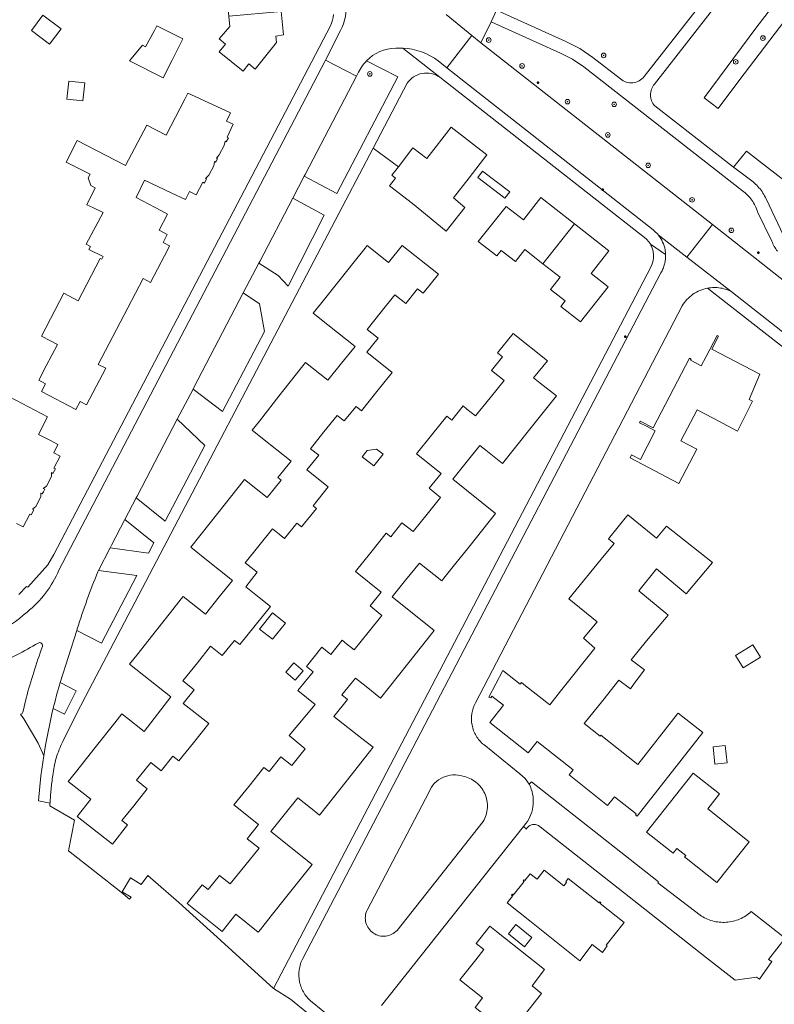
# Model space of a CAD drawing. Header units: metres. Extents: x 187916 to 189411, y 333285 to 334910.
# Tile 4 of 256: x 188650 to 188781, y 333725 to 333895. Entities that reach past the tile are written whole.
import ezdxf

# ---------------------------------------------------------------- set-up
doc = ezdxf.new("R2010")
doc.units = ezdxf.units.M
for name, color, linetype, lineweight in [('B-WE-GR-BEPLANTING_CULTUUR_HEESTERS-GV', 253, 'Continuous', 15), ('B-WE-GR-BOOM-S', 253, 'Continuous', 15), ('B-WE-GR-HAAG-G', 253, 'GR-HAAG1-SO', 15), ('B-WE-IE-MEUBILAIR-S', 253, 'Continuous', 15), ('B-WE-OG-BEBOUWING-GV', 253, 'Continuous', 15), ('B-WE-OG-TERREIN_BEGROEID-GV', 253, 'Continuous', 15), ('B-WE-OG-TERREIN_ERF-GV', 253, 'Continuous', 15), ('B-WE-VH-GESLOTENVERHARDING_ASFALT-GV', 253, 'Continuous', 15), ('B-WE-VH-OPENVERHARDING_TEGEL-GV', 253, 'Continuous', 15)]:
    doc.layers.add(name, color=color, linetype=linetype, lineweight=lineweight)
doc.styles.add('NLCS-ISO', font='NLCS-ISO.ttf')
doc.linetypes.add('GR-HAAG1-SO', pattern='A,6,[176,NLCS.SHX,S=0.125,R=0,X=0,Y=0],-2', length=8)

# ---------------------------------------------------------------- blocks, each defined once
blk = doc.blocks.new('SIE-MEUBILAIR_PAAL_LICHTMAST-SO')
for points in [[(-0.62, 0), (-1, 0)], [(-0.71, 0.71), (-0.44, 0.44)], [(0, 1), (0, 0.62)], [(0.44, 0.44), (0.71, 0.71)], [(1, 0), (0.62, 0)], [(-0.71, -0.71), (-0.44, -0.44)], [(0, -0.62), (0, -1)], [(0.44, -0.44), (0.71, -0.71)]]:
    blk.add_lwpolyline(points)
blk.add_circle((0, 0), 0.5)
blk = doc.blocks.new('SGR-BOOM_GBKN-SO')
at = {"linetype": 'ByBlock', "lineweight": 18}
h = blk.add_hatch(color=0, dxfattribs=at)
h.dxf.hatch_style = 1
edge = h.paths.add_edge_path()
edge.add_arc((0, 0), 0.25, 0, 360)
at = {"color": 0, "linetype": 'ByBlock', "lineweight": 18}
for radius in [2, 0.25]:
    blk.add_circle((0, 0), radius, dxfattribs=at)
at = {"color": 0, "linetype": 'ByBlock', "lineweight": 18, "style": 'NLCS-ISO'}
blk.add_attdef('SOORT', (2.5, 0), '', height=1.5, dxfattribs=at)
blk = doc.blocks.new('DTM')
at = {"layer": 'B-WE-GR-BEPLANTING_CULTUUR_HEESTERS-GV', "ltscale": 0.2, "flags": 128}
for points in [[(188784.111, 333855.182), (188788.913, 333851.289), (188796.078, 333860.606), (188786.667, 333868.078), (188784.487, 333865.458), (188775.969, 333872.098), (188773.753, 333869.329), (188776.412, 333867.267)], [(188779.366, 333863.826), (188782.377, 333857.521)]]:
    blk.add_lwpolyline(points, dxfattribs=at)
for points in [[(188776.412, 333867.267, -0.0367326), (188777.329, 333866.575)], [(188777.329, 333866.575, -0.0351169), (188778.137, 333865.76)], [(188778.137, 333865.76, -0.0367348), (188778.821, 333864.837)], [(188778.821, 333864.837, -0.0362068), (188779.366, 333863.826)]]:
    blk.add_lwpolyline(points, format="xyb", dxfattribs=at)
at = {"layer": 'B-WE-GR-HAAG-G', "ltscale": 0.2, "flags": 128}
blk.add_lwpolyline([(188711.398, 333872.57), (188715.775, 333869.376)], dxfattribs=at)
at = {"layer": 'B-WE-OG-BEBOUWING-GV', "ltscale": 0.2, "flags": 128}
for points in [[(188684.789, 333889.243), (188688.915, 333885.922), (188689.906, 333887.153), (188690.99, 333886.269), (188694.698, 333890.831), (188694.567, 333891.975), (188695.92, 333892.208), (188695.518, 333896.191), (188686.447, 333895.393), (188686.635, 333893.652), (188684.804, 333891.481), (188685.903, 333890.555)], [(188714.238, 333866.078), (188718.195, 333863.021), (188724.043, 333858.261), (188727.277, 333862.348), (188725.284, 333864.01), (188728.008, 333867.479), (188731.09, 333871.416), (188724.932, 333876.237), (188720.692, 333870.803), (188718.309, 333872.657), (188715.775, 333869.376), (188714.638, 333867.904), (188715.271, 333867.415)], [(188729.504, 333867.509), (188734.2, 333863.951), (188735.044, 333865.065), (188730.348, 333868.623)], [(188746.222, 333859.521), (188740.435, 333864.057), (188737.406, 333860.192), (188734.42, 333862.532), (188729.598, 333856.466), (188732.789, 333853.971), (188733.546, 333854.926), (188736.018, 333852.988), (188737.65, 333855.046), (188740.757, 333852.605)], [(188740.757, 333852.605), (188743.739, 333850.262), (188742.097, 333848.183), (188744.65, 333846.173), (188743.894, 333845.215), (188747.297, 333842.541), (188752.081, 333848.63), (188749.125, 333850.936), (188752.177, 333854.854), (188746.222, 333859.521)], [(188768.978, 333836.559), (188768.156, 333834.985), (188766.292, 333835.952), (188766.384, 333836.13), (188766.118, 333836.268), (188759.864, 333824.221), (188757.618, 333825.386), (188757.492, 333825.133), (188758.688, 333824.505), (188760.197, 333823.713), (188757.623, 333818.784), (188756.111, 333819.571), (188755.881, 333819.075), (188764.289, 333814.647), (188767.395, 333820.537), (188764.62, 333822.019), (188767.476, 333827.364), (188770.222, 333825.897), (188774.435, 333823.646), (188777.011, 333828.83), (188776.434, 333829.139), (188778.274, 333833.528), (188770.012, 333837.839), (188771.15, 333840.095), (188770.885, 333840.212)]]:
    blk.add_lwpolyline(points, close=True, dxfattribs=at)
at = {"layer": 'B-WE-OG-TERREIN_BEGROEID-GV', "ltscale": 0.2, "flags": 128}
for points in [[(188758.306, 333884.967), (188771.239, 333901.595), (188758.574, 333911.419), (188760.418, 333919.37)], [(188820.963, 333899.226), (188817.439, 333900.239), (188796.153, 333905.494), (188795.392, 333902.82), (188789.862, 333904.286), (188783.513, 333895.866), (188774.629, 333884.24), (188771.078, 333879.477), (188768.683, 333881.266), (188777.762, 333893.577), (188786.387, 333904.802), (188783.352, 333907.324), (188784.054, 333908.481), (188782.081, 333908.968), (188781.085, 333909.214), (188780.141, 333909.424), (188772.992, 333900.232), (188760.078, 333883.653)], [(188733.589, 333898.046), (188732.761, 333896.423), (188744.75, 333891.012), (188747.18, 333889.822), (188749.411, 333888.292), (188754.18, 333884.558)], [(188775.306, 333865.194), (188747.847, 333886.678), (188745.896, 333887.97), (188743.798, 333889.006), (188731.802, 333894.426), (188730.057, 333890.827), (188770.073, 333859.373), (188785.603, 333847.166)], [(188699.489, 333867.744), (188705.146, 333864.734), (188715.685, 333884.918), (188710.254, 333887.675)], [(188709.399, 333886.574), (188708.873, 333885.702), (188708.53, 333885.047), (188699.657, 333868.066), (188699.489, 333867.744)], [(188760.115, 333879.906), (188773.753, 333869.329), (188775.969, 333872.098), (188784.487, 333865.458), (188786.667, 333868.078), (188796.078, 333860.606), (188788.913, 333851.289)], [(188780.357, 333856.513), (188777.9, 333861.567)]]:
    blk.add_lwpolyline(points, dxfattribs=at)
blk.add_lwpolyline([(188796.153, 333905.494), (188784.054, 333908.481), (188783.352, 333907.324), (188786.387, 333904.802), (188777.762, 333893.577), (188768.683, 333881.266), (188771.078, 333879.477), (188774.629, 333884.24), (188783.513, 333895.866), (188789.862, 333904.286), (188795.392, 333902.82)], close=True, dxfattribs=at)
for points in [[(188710.254, 333887.675, 0.0500817), (188709.399, 333886.574)], [(188754.18, 333884.558, 0.0991371), (188755.188, 333884.012)], [(188756.329, 333883.898, 0.1004359), (188757.425, 333884.234)], [(188757.425, 333884.234, 0.0990948), (188758.306, 333884.967)], [(188755.188, 333884.012, 0.0998786), (188756.329, 333883.898)], [(188759.548, 333882.779, 0.093412), (188759.37, 333881.772)], [(188760.078, 333883.653, 0.0929464), (188759.548, 333882.779)], [(188759.37, 333881.772, 0.0938029), (188759.568, 333880.769)], [(188759.568, 333880.769, 0.0936801), (188760.115, 333879.906)], [(188776.172, 333864.462, 0.0413259), (188775.306, 333865.194)], [(188776.905, 333863.597, 0.0400867), (188776.172, 333864.462)], [(188777.487, 333862.623, 0.0411123), (188776.905, 333863.597)], [(188777.9, 333861.567, 0.0410997), (188777.487, 333862.623)], [(188780.789, 333855.606, -0.0307271), (188780.357, 333856.513)], [(188781.329, 333854.759, -0.0309234), (188780.789, 333855.606)]]:
    blk.add_lwpolyline(points, format="xyb", dxfattribs=at)
at = {"layer": 'B-WE-OG-TERREIN_ERF-GV', "ltscale": 0.2, "flags": 128}
for points in [[(188695.518, 333896.191), (188695.92, 333892.208), (188694.567, 333891.975), (188694.698, 333890.831), (188690.99, 333886.269), (188689.906, 333887.153), (188688.915, 333885.922), (188684.789, 333889.243), (188685.903, 333890.555), (188684.804, 333891.481), (188686.635, 333893.652), (188686.447, 333895.393), (188686.279, 333896.95), (188684.047, 333898.817), (188684.84, 333899.768), (188683.824, 333900.619), (188683.067, 333899.7), (188680.548, 333901.781), (188684.737, 333906.813), (188688.184, 333903.944), (188689.058, 333905.012), (188693.617, 333901.282), (188693.732, 333900.172), (188695.113, 333900.209)], [(188657.443, 333893.202), (188655.452, 333890.579), (188652.335, 333892.945), (188654.326, 333895.568)], [(188672.041, 333890.137), (188673.617, 333892.933), (188674.019, 333893.732), (188678.488, 333891.487), (188676.648, 333887.823), (188675.117, 333884.776), (188669.293, 333887.676), (188671.52, 333890.399)], [(188661.222, 333880.768), (188658.467, 333881.06), (188658.797, 333884.179), (188661.552, 333883.887)], [(188667.674, 333842.469), (188663.891, 333835.216), (188665.182, 333834.54), (188661.863, 333828.215), (188660.747, 333828.801), (188660.013, 333827.402), (188654.061, 333830.525), (188654.758, 333831.878), (188653.603, 333832.47), (188654.892, 333834.956), (188656.811, 333838.658), (188654.063, 333840.093), (188657.909, 333847.513), (188660.42, 333846.216), (188664.238, 333853.542), (188664.482, 333853.417), (188664.71, 333853.86), (188662.256, 333855.095), (188662.521, 333855.593), (188661.801, 333855.976), (188664.719, 333861.466), (188662.969, 333862.312), (188661.934, 333862.812), (188663.357, 333865.756), (188662.584, 333866.129), (188662.136, 333867.434), (188662.482, 333868.095), (188658.34, 333870.191), (188660.258, 333873.906), (188668.611, 333869.575), (188672.29, 333876.578), (188675.632, 333874.844), (188678.882, 333881.088), (188679.353, 333882.108), (188680.656, 333881.508), (188686.736, 333878.707), (188686.075, 333877.272), (188687.22, 333876.745), (188686.186, 333874.499), (188686.38, 333874.396), (188686.004, 333873.69), (188685.81, 333873.793), (188685.662, 333873.045), (188684.795, 333871.413), (188684.301, 333870.859), (188684.495, 333870.755), (188684.283, 333870.357), (188684.185, 333870.173), (188683.991, 333870.276), (188683.842, 333869.528), (188682.976, 333867.9), (188682.42, 333867.364), (188682.615, 333867.263), (188682.254, 333866.561), (188681.96, 333866.712), (188680.82, 333864.496), (188679.645, 333865.114), (188678.974, 333863.694), (188676.477, 333864.874), (188671.86, 333867.055), (188670.425, 333864.078), (188674.801, 333861.739), (188675.878, 333861.163), (188674.433, 333858.416), (188675.823, 333857.685), (188675.087, 333856.287), (188676.229, 333855.704), (188675.975, 333855.205), (188672.917, 333849.384), (188671.633, 333850.058)], [(188714.638, 333867.904), (188715.775, 333869.376), (188718.309, 333872.657), (188720.692, 333870.803), (188724.932, 333876.237), (188731.09, 333871.416), (188728.008, 333867.479), (188725.284, 333864.01), (188727.277, 333862.348), (188724.043, 333858.261), (188718.195, 333863.021), (188714.238, 333866.078), (188715.271, 333867.415)], [(188729.504, 333867.509), (188730.348, 333868.623), (188735.044, 333865.065), (188734.2, 333863.951)], [(188746.222, 333859.521), (188752.177, 333854.854), (188749.125, 333850.936), (188752.081, 333848.63), (188747.297, 333842.541), (188743.894, 333845.215), (188744.65, 333846.173), (188742.097, 333848.183), (188743.739, 333850.262), (188740.757, 333852.605), (188737.65, 333855.046), (188736.018, 333852.988), (188733.546, 333854.926), (188732.789, 333853.971), (188729.598, 333856.466), (188734.42, 333862.532), (188737.406, 333860.192), (188740.435, 333864.057)], [(188712.815, 333844.308), (188710.36, 333841.259), (188712.308, 333839.716), (188710.354, 333837.296), (188714.734, 333833.818), (188712.082, 333830.526), (188709.403, 333827.2), (188708.459, 333827.951), (188706.433, 333825.431), (188705.214, 333826.402), (188702.902, 333823.526), (188700.576, 333820.632), (188702.003, 333819.492), (188699.962, 333816.958), (188703.644, 333814.019), (188701.027, 333810.767), (188701.605, 333810.305), (188699.029, 333807.105), (188698.236, 333807.737), (188696.109, 333805.091), (188695.143, 333805.86), (188693.99, 333806.778), (188691.641, 333803.85), (188689.29, 333800.92), (188691.377, 333799.264), (188689.376, 333796.772), (188691.693, 333794.934), (188693.647, 333793.383), (188691, 333790.083), (188688.34, 333786.767), (188687.419, 333787.499), (188685.31, 333784.865), (188683.285, 333786.471), (188681.024, 333783.641), (188678.519, 333780.507), (188680.466, 333778.957), (188678.589, 333776.611), (188682.976, 333773.115), (188680.334, 333769.815), (188677.821, 333766.675), (188676.789, 333767.499), (188674.767, 333764.97), (188672.957, 333766.415), (188670.505, 333763.336), (188672.367, 333761.862), (188670.007, 333758.879), (188667.983, 333756.347), (188668.942, 333755.594), (188666.325, 333752.271), (188660.249, 333757.057), (188662.582, 333760.049), (188658.694, 333763.086), (188659.935, 333764.654), (188663.363, 333768.986), (188666.722, 333773.231), (188667.963, 333774.799), (188668.747, 333774.178), (188671.844, 333771.727), (188674.127, 333774.727), (188676.424, 333777.745), (188669.296, 333783.386), (188670.537, 333784.954), (188673.955, 333789.273), (188676.356, 333792.306), (188678.217, 333794.659), (188678.574, 333795.109), (188682.439, 333792.05), (188684.816, 333795.011), (188687.095, 333797.849), (188682.59, 333801.433), (188679.875, 333803.593), (188684.586, 333809.514), (188689.181, 333815.29), (188691.717, 333813.273), (188693.093, 333812.178), (188695.515, 333815.175), (188694.932, 333815.642), (188697.255, 333818.509), (188692.309, 333822.411), (188690.508, 333823.831), (188691.747, 333825.401), (188695.135, 333829.697), (188698.818, 333834.366), (188699.747, 333835.544), (188703.593, 333832.51), (188705.944, 333835.41), (188708.291, 333838.305), (188703.6, 333842.044), (188701.07, 333844.061), (188702.317, 333845.625), (188705.726, 333849.902), (188708.156, 333852.95), (188710.026, 333855.296), (188710.384, 333855.745), (188714.051, 333852.822), (188716.416, 333855.762), (188722.746, 333850.821), (188720.077, 333847.509), (188719.115, 333848.267), (188717.071, 333845.729), (188715.167, 333847.228)], [(188711.032, 333802.717), (188713.684, 333806.013), (188714.45, 333805.404), (188716.396, 333807.825), (188718.324, 333806.295), (188720.767, 333809.338), (188723.083, 333812.222), (188721.109, 333813.791), (188723.157, 333816.34), (188718.898, 333819.723), (188721.536, 333823.003), (188724.156, 333826.261), (188725.004, 333825.587), (188726.962, 333828.022), (188727.632, 333827.491), (188729.133, 333826.301), (188731.66, 333829.437), (188734.076, 333832.436), (188731.896, 333834.172), (188733.798, 333836.524), (188732.923, 333837.219), (188735.632, 333840.561), (188741.548, 333835.831), (188739.156, 333832.906), (188740.309, 333831.993), (188743.113, 333829.775), (188738.519, 333824.024), (188733.775, 333818.085), (188730.882, 333820.396), (188729.882, 333821.194), (188727.513, 333818.238), (188725.207, 333815.36), (188732.593, 333809.458), (188727.945, 333803.639), (188725.504, 333800.585), (188723.632, 333798.241), (188723.273, 333797.792), (188719.422, 333800.869), (188717.026, 333797.905), (188714.696, 333795.022), (188721.989, 333789.235), (188717.344, 333783.38), (188712.705, 333777.534), (188710.206, 333779.516), (188708.345, 333780.993), (188705.994, 333778.079), (188707.003, 333777.269), (188704.638, 333774.342), (188709.486, 333770.522), (188711.399, 333769.015), (188710.161, 333767.444), (188706.749, 333763.113), (188702.167, 333757.298), (188700.596, 333758.536), (188698.4, 333760.266), (188696.059, 333757.346), (188693.721, 333754.43), (188700.852, 333748.769), (188696.244, 333742.966), (188693.784, 333739.868), (188691.919, 333737.518), (188691.562, 333737.068), (188687.659, 333740.173), (188685.299, 333737.196), (188679.265, 333742.025), (188681.839, 333745.241), (188682.887, 333744.412), (188684.86, 333746.849), (188686.713, 333745.387), (188689.233, 333748.515), (188691.694, 333751.571), (188689.651, 333753.205), (188691.609, 333755.644), (188687.347, 333759.047), (188689.903, 333762.235), (188692.535, 333765.516), (188693.423, 333764.806), (188695.46, 333767.347), (188697.332, 333765.852), (188699.668, 333768.768), (188696.881, 333771.079), (188701.41, 333776.412), (188698.421, 333778.808), (188701.032, 333782.058), (188699.864, 333782.995), (188702.519, 333786.3), (188704.072, 333785.054), (188706.053, 333787.519), (188706.827, 333786.896), (188708.14, 333785.838), (188710.556, 333788.844), (188712.937, 333791.807), (188711.628, 333792.856), (188710.877, 333793.458), (188712.812, 333795.862), (188708.366, 333799.405)], [(188768.156, 333834.985), (188768.978, 333836.559), (188770.885, 333840.212), (188771.15, 333840.095), (188770.012, 333837.839), (188778.274, 333833.528), (188776.434, 333829.139), (188777.011, 333828.83), (188774.435, 333823.646), (188770.222, 333825.897), (188767.476, 333827.364), (188764.62, 333822.019), (188767.395, 333820.537), (188764.289, 333814.647), (188755.881, 333819.075), (188756.111, 333819.571), (188757.623, 333818.784), (188760.197, 333823.713), (188758.688, 333824.505), (188757.492, 333825.133), (188757.618, 333825.386), (188759.864, 333824.221), (188766.118, 333836.268), (188766.384, 333836.13), (188766.292, 333835.952)], [(188712.022, 333820.566), (188713.128, 333819.692), (188711.521, 333817.658), (188709.522, 333819.237), (188710.368, 333820.307)], [(188750.793, 333771.124), (188757.191, 333766.066), (188764.042, 333774.774), (188764.153, 333774.915), (188768.418, 333771.557), (188757.046, 333757.118), (188756.789, 333757.32), (188756.922, 333757.501), (188753.158, 333760.478), (188751.959, 333758.965), (188745.314, 333764.23), (188745.995, 333765.101), (188743.275, 333767.252), (188739.799, 333770.002), (188738.253, 333768.038), (188731.591, 333773.285), (188733.948, 333776.278), (188731.927, 333777.859), (188731.741, 333777.543), (188731.449, 333777.697), (188733.867, 333782.275), (188734.142, 333782.059), (188736.855, 333779.929), (188737.062, 333780.191), (188737.768, 333779.635), (188741.95, 333776.344), (188743.816, 333778.693), (188749.76, 333786.179), (188747.795, 333787.875), (188750.142, 333790.723), (188745.283, 333794.703), (188750.833, 333801.512), (188753.079, 333804.267), (188752.109, 333805.055), (188755.47, 333809.193), (188760.444, 333805.154), (188762.17, 333807.255), (188770.087, 333800.988), (188765.566, 333795.523), (188765.137, 333795.888), (188760.445, 333799.879), (188757.35, 333796.065), (188762.013, 333792.216), (188762.414, 333791.885), (188758.707, 333787.394), (188756.026, 333784.146), (188758.335, 333782.431), (188756.913, 333780.516), (188756.844, 333780.423), (188755.903, 333779.138), (188753.897, 333780.606), (188751.12, 333777.116), (188747.935, 333773.113), (188750.652, 333770.953)], [(188691.78, 333789.461), (188694.019, 333792.27), (188696.243, 333790.485), (188694, 333787.692)], [(188775.416, 333782.74), (188774.086, 333784.857), (188777.049, 333786.719), (188778.38, 333784.603)], [(188699.301, 333782.231), (188697.919, 333780.621), (188696.309, 333782.002), (188697.691, 333783.612)], [(188772.294, 333769.33), (188772.613, 333766.313), (188770.506, 333766.09), (188770.187, 333769.107)], [(188763.296, 333750.718), (188763.021, 333750.935), (188758.678, 333754.365), (188766.731, 333764.562), (188771.315, 333760.943), (188769.267, 333758.349), (188776.439, 333752.687), (188770.87, 333745.632), (188765.543, 333749.836), (188765.276, 333750.047), (188765.468, 333750.29), (188763.922, 333751.511)], [(188747.134, 333732.106), (188738.495, 333738.988), (188734.6, 333742.124), (188735.538, 333743.289), (188735.356, 333743.429), (188735.489, 333743.602), (188735.647, 333743.472), (188737.52, 333745.829), (188737.347, 333745.931), (188737.462, 333746.104), (188737.632, 333745.973), (188738.565, 333747.138), (188739.753, 333746.208), (188740.993, 333747.779), (188744.368, 333745.084), (188744.83, 333745.662), (188744.712, 333745.756), (188745.164, 333746.334), (188750.495, 333742.137), (188750.621, 333742.31), (188750.794, 333742.17), (188750.649, 333741.991), (188754.818, 333738.736), (188751.741, 333734.795), (188751.898, 333734.678), (188751.061, 333733.559), (188749.274, 333734.919)], [(188729.255, 333735.104), (188731.609, 333738.078), (188732.746, 333737.178), (188735.529, 333734.975), (188741.07, 333730.63), (188738.888, 333727.761), (188740.518, 333726.463), (188736.258, 333721.029), (188735.983, 333721.246), (188734.68, 333719.597), (188729.053, 333724.044), (188730.356, 333725.693), (188726.429, 333728.789), (188728.957, 333731.995), (188729.154, 333732.245), (188730.575, 333734.048)], [(188734.797, 333736.788), (188736.073, 333738.367), (188738.844, 333736.126), (188737.568, 333734.547)]]:
    blk.add_lwpolyline(points, close=True, dxfattribs=at)
for points in [[(188704.036, 333893.748, 0.0770353), (188704.576, 333895.693)], [(188722.959, 333884.85, 0.4170344), (188717.286, 333883.8)], [(188758.843, 333856.68, 0.0167008), (188758.633, 333856.889)], [(188759.037, 333856.456, 0.0146224), (188758.843, 333856.68)], [(188759.213, 333856.218, 0.0148825), (188759.037, 333856.456)], [(188759.372, 333855.967, 0.019619), (188759.213, 333856.218)], [(188759.683, 333855.298, 0.0466744), (188759.372, 333855.967)], [(188759.866, 333854.582, 0.0459439), (188759.683, 333855.298)], [(188759.854, 333853.256, 0.0844577), (188759.866, 333854.582)], [(188759.41, 333852.007, 0.0832741), (188759.854, 333853.256)], [(188769.254, 333848.396, 0.0535506), (188767.929, 333848.001)], [(188766.72, 333847.332, 0.053824), (188765.681, 333846.42)], [(188767.929, 333848.001, 0.0534244), (188766.72, 333847.332)], [(188765.681, 333846.42, 0.0532296), (188764.862, 333845.306)], [(188729.121, 333776.715, 0.0869209), (188728.483, 333774.83)], [(188728.483, 333774.83, 0.0874423), (188728.523, 333772.84)], [(188728.523, 333772.84, 0.087366), (188729.237, 333770.983)], [(188657.76, 333770.019, 0.0232306), (188657.121, 333768.615)], [(188729.237, 333770.983, 0.0865546), (188730.539, 333769.478)], [(188657.121, 333768.615, 0.0227546), (188656.616, 333767.157)], [(188656.616, 333767.157, 0.0234153), (188656.249, 333765.658)], [(188656.249, 333765.658, 0.0236546), (188656.023, 333764.132)], [(188656.023, 333764.132, 0.0067072), (188655.861, 333762.941)], [(188655.727, 333761.747, 0.0058757), (188655.62, 333760.55)], [(188655.861, 333762.941, 0.0068025), (188655.727, 333761.747)], [(188655.62, 333760.55, 0.0050371), (188655.542, 333759.351)], [(188738.36, 333755.403, 0.1159334), (188737.912, 333754.885)], [(188738.991, 333755.669, 0.1144724), (188738.36, 333755.403)], [(188739.675, 333755.63, 0.1154552), (188738.991, 333755.669)], [(188740.271, 333755.292, 0.1136881), (188739.675, 333755.63)], [(188767.939, 333739.996, 0.0835751), (188770.102, 333738.997)], [(188774.79, 333739.319, 0.0832261), (188776.797, 333740.604)], [(188770.102, 333738.997, 0.0834868), (188772.473, 333738.763)], [(188772.473, 333738.763, 0.0837727), (188774.79, 333739.319)]]:
    blk.add_lwpolyline(points, format="xyb", dxfattribs=at)
for points in [[(188650.161, 333795.423), (188651.48, 333796.827), (188651.693, 333796.671), (188655.157, 333800.578), (188656.227, 333802.318), (188704.036, 333893.748)], [(188758.633, 333856.889), (188722.959, 333884.85)], [(188717.286, 333883.8), (188711.398, 333872.57), (188706.706, 333863.622), (188665.954, 333785.9), (188661.685, 333777.812), (188660.031, 333774.594), (188657.76, 333770.019)], [(188658.72, 333751.13), (188667.867, 333743.964), (188669.286, 333742.753), (188669.557, 333743.099), (188668.019, 333744.05), (188669.486, 333746.423), (188671.285, 333745.311), (188672.475, 333746.833), (188677.836, 333742.172), (188684.424, 333736.182), (188694.163, 333727.328), (188759.41, 333852.007)], [(188783.188, 333837.49), (188769.254, 333848.396)], [(188764.862, 333845.306), (188729.121, 333776.715)], [(188648.531, 333829.592), (188655.13, 333826.171), (188653.545, 333823.115), (188655.725, 333821.975), (188656.914, 333821.353), (188656.173, 333819.935), (188657.281, 333819.356), (188656.197, 333817.293), (188656.466, 333817.152), (188656.049, 333816.354), (188655.78, 333816.495), (188655.771, 333815.823), (188654.904, 333814.165), (188654.358, 333813.773), (188654.626, 333813.633), (188654.392, 333813.185), (188654.195, 333812.81), (188653.928, 333812.949), (188653.931, 333812.305), (188653.059, 333810.638), (188652.492, 333810.201), (188652.758, 333810.063), (188652.295, 333809.177), (188652.029, 333809.316), (188650.887, 333807.133), (188649.773, 333807.711)], [(188730.539, 333769.478), (188736.807, 333764.414), (188737.73, 333763.622), (188738.424, 333762.622), (188738.813, 333763.053), (188760.46, 333745.962), (188760.735, 333745.746), (188760.659, 333745.612), (188767.939, 333739.996)], [(188655.542, 333759.351), (188655.536, 333759.234), (188655.53, 333759.117), (188655.524, 333759), (188655.519, 333758.883), (188659.763, 333756.446), (188658.72, 333751.13)], [(188737.912, 333754.885), (188737.433, 333755.347), (188712.859, 333724.392)], [(188776.797, 333740.604), (188782.65, 333736.007), (188779.769, 333732.354), (188780.353, 333731.959), (188778.206, 333728.937), (188777.706, 333729.268), (188773.994, 333728.746), (188769.073, 333732.62), (188757.287, 333741.898), (188740.271, 333755.292)]]:
    blk.add_lwpolyline(points, dxfattribs=at)
at = {"layer": 'B-WE-VH-GESLOTENVERHARDING_ASFALT-GV', "ltscale": 0.2, "flags": 128}
for points in [[(188760.078, 333883.653), (188772.992, 333900.232), (188771.239, 333901.595), (188758.306, 333884.967)], [(188754.18, 333884.558), (188749.411, 333888.292), (188747.18, 333889.822), (188744.75, 333891.012), (188732.761, 333896.423), (188731.802, 333894.426), (188743.798, 333889.006), (188745.896, 333887.97), (188747.847, 333886.678), (188775.306, 333865.194)], [(188722.683, 333887.679), (188724.176, 333886.46), (188728.503, 333892.082), (188724.041, 333895.683)], [(188705.8, 333892.921), (188703.172, 333887.83), (188708.53, 333885.047), (188708.873, 333885.702), (188709.399, 333886.574)], [(188760.728, 333857.581), (188765.67, 333853.771), (188770.073, 333859.373), (188730.057, 333890.827), (188728.503, 333892.082), (188724.176, 333886.46), (188759.861, 333858.448)], [(188663.818, 333799.352), (188663.933, 333799.579), (188665.918, 333803.506), (188666.159, 333803.982), (188668.483, 333808.409), (188670.454, 333812.165), (188670.591, 333812.426), (188677.547, 333825.735), (188680.267, 333830.941), (188680.409, 333831.212), (188688.95, 333847.557), (188691.655, 333852.734), (188691.807, 333853.024), (188697.516, 333863.964), (188699.489, 333867.744), (188699.657, 333868.066), (188708.53, 333885.047), (188703.172, 333887.83), (188703.054, 333887.602), (188678.223, 333840.081), (188657.066, 333799.615)], [(188776.412, 333867.267), (188773.753, 333869.329), (188760.115, 333879.906)], [(188782.377, 333857.521), (188779.366, 333863.826)], [(188777.9, 333861.567), (188780.357, 333856.513)], [(188862.443, 333795.767), (188861.395, 333796.231), (188845.553, 333803.244), (188841.195, 333805.377), (188837.015, 333807.842), (188836.556, 333808.131), (188831.485, 333811.388), (188826.615, 333814.939), (188799.643, 333836.117), (188785.603, 333847.166), (188770.073, 333859.373), (188765.67, 333853.771), (188773.587, 333847.667)], [(188773.587, 333847.667), (188765.67, 333853.771), (188760.728, 333857.581)], [(188761.169, 333851.049), (188699.239, 333732.526)], [(188773.587, 333847.667), (188823.793, 333808.183), (188856.889, 333782.275)], [(188729.121, 333776.715), (188764.862, 333845.306)], [(188657.166, 333779.743), (188657.31, 333780.198), (188660.163, 333789.219), (188660.25, 333789.495)], [(188651.427, 333777.532), (188651.183, 333776.524), (188650.928, 333775.47), (188650.826, 333775.098)], [(188650.468, 333774.735), (188650.458, 333774.733), (188650.449, 333774.731), (188650.439, 333774.729), (188650.43, 333774.727), (188651.02, 333773.935), (188653.488, 333769.732), (188654.472, 333767.533), (188654.759, 333769.384), (188655.922, 333775.067), (188656.107, 333775.743)], [(188738.424, 333762.622), (188737.73, 333763.622), (188736.807, 333764.414), (188730.539, 333769.478)], [(188710.366, 333740.861), (188721.077, 333761.339)], [(188712.859, 333724.392), (188737.433, 333755.347), (188737.848, 333755.832)], [(188730.44, 333756.18), (188715.549, 333737.369)], [(188700.848, 333724.929), (188704.01, 333722.396)]]:
    blk.add_lwpolyline(points, dxfattribs=at)
for points in [[(188706.631, 333897.885, -0.1629921), (188705.8, 333892.921)], [(188710.254, 333887.675, -0.2046687), (188715.326, 333889.863)], [(188715.326, 333889.863, -0.027922), (188716.543, 333889.879)], [(188716.543, 333889.879, -0.1516911), (188722.683, 333887.679)], [(188709.399, 333886.574, -0.0500817), (188710.254, 333887.675)], [(188755.188, 333884.012, -0.0991371), (188754.18, 333884.558)], [(188757.425, 333884.234, -0.1004359), (188756.329, 333883.898)], [(188758.306, 333884.967, -0.0990948), (188757.425, 333884.234)], [(188756.329, 333883.898, -0.0998786), (188755.188, 333884.012)], [(188759.37, 333881.772, -0.093412), (188759.548, 333882.779)], [(188759.548, 333882.779, -0.0929464), (188760.078, 333883.653)], [(188759.568, 333880.769, -0.0938029), (188759.37, 333881.772)], [(188760.115, 333879.906, -0.0936801), (188759.568, 333880.769)], [(188777.329, 333866.575, 0.0367326), (188776.412, 333867.267)], [(188778.137, 333865.76, 0.0351169), (188777.329, 333866.575)], [(188778.821, 333864.837, 0.0367348), (188778.137, 333865.76)], [(188775.306, 333865.194, -0.0413259), (188776.172, 333864.462)], [(188776.172, 333864.462, -0.0400867), (188776.905, 333863.597)], [(188779.366, 333863.826, 0.0362068), (188778.821, 333864.837)], [(188776.905, 333863.597, -0.0411123), (188777.487, 333862.623)], [(188777.487, 333862.623, -0.0410997), (188777.9, 333861.567)], [(188759.861, 333858.448, -0.0116579), (188760.095, 333858.249)], [(188760.095, 333858.249, -0.0138143), (188760.318, 333858.038)], [(188760.318, 333858.038, -0.0138143), (188760.529, 333857.815)], [(188760.529, 333857.815, -0.0116579), (188760.728, 333857.581)], [(188760.728, 333857.581, -0.0630061), (188761.479, 333856.362)], [(188761.479, 333856.362, -0.0627301), (188761.903, 333854.994)], [(188780.357, 333856.513, 0.0307271), (188780.789, 333855.606)], [(188780.789, 333855.606, 0.0309234), (188781.329, 333854.759)], [(188761.903, 333854.994, -0.0176735), (188761.96, 333854.59)], [(188761.987, 333854.183, -0.0366218), (188761.955, 333853.364)], [(188761.96, 333854.59, -0.017286), (188761.987, 333854.183)], [(188761.541, 333851.78, -0.0354399), (188761.169, 333851.049)], [(188761.805, 333852.557, -0.0358347), (188761.541, 333851.78)], [(188761.955, 333853.364, -0.0346509), (188761.805, 333852.557)], [(188767.929, 333848.001, -0.0535506), (188769.254, 333848.396)], [(188769.254, 333848.396, -0.0430862), (188770.369, 333848.502)], [(188770.369, 333848.502, -0.0439134), (188771.485, 333848.413)], [(188771.485, 333848.413, -0.0433168), (188772.569, 333848.132)], [(188765.681, 333846.42, -0.053824), (188766.72, 333847.332)], [(188766.72, 333847.332, -0.0534244), (188767.929, 333848.001)], [(188772.569, 333848.132, -0.0439983), (188773.587, 333847.667)], [(188764.862, 333845.306, -0.0532296), (188765.681, 333846.42)], [(188657.066, 333799.615, -0.1253773), (188651.569, 333792.398)], [(188660.25, 333789.495, -0.021516), (188663.818, 333799.352)], [(188651.569, 333792.398, -0.1299626), (188639.546, 333786.212)], [(188646.038, 333783.23, 0.0356516), (188653.476, 333787.035)], [(188653.476, 333787.035, -0.6891159), (188654.239, 333786.415)], [(188654.239, 333786.415, 0.026103), (188651.427, 333777.532)], [(188656.107, 333775.743, -0.0167662), (188657.166, 333779.743)], [(188728.483, 333774.83, -0.0869209), (188729.121, 333776.715)], [(188650.699, 333774.865, -0.1403638), (188650.468, 333774.735)], [(188650.826, 333775.098, -0.1398521), (188650.699, 333774.865)], [(188728.523, 333772.84, -0.0874423), (188728.483, 333774.83)], [(188729.237, 333770.983, -0.087366), (188728.523, 333772.84)], [(188730.539, 333769.478, -0.0865546), (188729.237, 333770.983)], [(188722.053, 333762.8, -0.0922417), (188723.489, 333763.812)], [(188723.489, 333763.812, -0.092202), (188725.193, 333764.241)], [(188725.193, 333764.241, -0.0917809), (188726.937, 333764.029)], [(188726.937, 333764.029, -0.1198684), (188729.194, 333762.978)], [(188721.077, 333761.339, -0.0915546), (188722.053, 333762.8)], [(188729.194, 333762.978, -0.1199995), (188730.716, 333761.009)], [(188738.996, 333760.93, 0.0683401), (188738.424, 333762.622)], [(188730.716, 333761.009, -0.1197083), (188731.165, 333758.561)], [(188739.089, 333759.146, 0.0689342), (188738.996, 333760.93)], [(188731.165, 333758.561, -0.1197233), (188730.44, 333756.18)], [(188738.697, 333757.404, 0.0690089), (188739.089, 333759.146)], [(188737.848, 333755.832, 0.0681225), (188738.697, 333757.404)], [(188710.174, 333738.671, -0.1798871), (188710.366, 333740.861)], [(188711.456, 333736.886, -0.1790524), (188710.174, 333738.671)], [(188713.592, 333736.369, -0.179232), (188711.456, 333736.886)], [(188715.549, 333737.369, -0.1796876), (188713.592, 333736.369)], [(188699.239, 333732.526, 0.0846592), (188698.624, 333730.53)], [(188698.624, 333730.53, 0.0848316), (188698.707, 333728.444)], [(188698.707, 333728.444, 0.0846964), (188699.477, 333726.504)], [(188699.477, 333726.504, 0.0848302), (188700.848, 333724.929)]]:
    blk.add_lwpolyline(points, format="xyb", dxfattribs=at)
at = {"layer": 'B-WE-VH-OPENVERHARDING_TEGEL-GV', "ltscale": 0.2, "flags": 128}
for points in [[(188730.057, 333890.827), (188731.802, 333894.426), (188732.761, 333896.423), (188730.45, 333897.598), (188730.509, 333897.723), (188722.317, 333901.741)], [(188724.041, 333895.683), (188728.503, 333892.082), (188730.057, 333890.827)], [(188704.036, 333893.748), (188656.227, 333802.318), (188655.157, 333800.578), (188651.693, 333796.671), (188651.48, 333796.827), (188650.161, 333795.423)], [(188657.066, 333799.615), (188678.223, 333840.081), (188703.054, 333887.602), (188703.172, 333887.83), (188705.8, 333892.921)], [(188722.959, 333884.85), (188716.543, 333889.879)], [(188716.543, 333889.879), (188722.959, 333884.85), (188758.633, 333856.889)], [(188710.254, 333887.675), (188715.685, 333884.918), (188705.146, 333864.734), (188699.489, 333867.744), (188697.516, 333863.964), (188702.949, 333860.987), (188696.75, 333848.711), (188695.009, 333850.594), (188691.655, 333852.734), (188688.95, 333847.557), (188691.787, 333845.703), (188692.651, 333840.907), (188685.375, 333827.039), (188680.267, 333830.941), (188677.547, 333825.735), (188682.318, 333821.173), (188675.472, 333808.114), (188670.454, 333812.165), (188668.483, 333808.409), (188673.5, 333804.368), (188672.577, 333802.597), (188665.918, 333803.506), (188663.933, 333799.579), (188670.562, 333798.74), (188664.418, 333787.012), (188660.163, 333789.219), (188657.31, 333780.198), (188660.084, 333778.768), (188658.019, 333774.747), (188656.107, 333775.743), (188655.922, 333775.067), (188654.759, 333769.384), (188654.472, 333767.533), (188653.938, 333764.094), (188653.551, 333759.749), (188655.542, 333759.351)], [(188759.861, 333858.448), (188724.176, 333886.46), (188722.683, 333887.679)], [(188657.76, 333770.019), (188660.031, 333774.594), (188661.685, 333777.812), (188665.954, 333785.9), (188706.706, 333863.622), (188711.398, 333872.57), (188717.286, 333883.8)], [(188761.987, 333854.183), (188759.372, 333855.967)], [(188759.372, 333855.967), (188761.987, 333854.183)], [(188759.41, 333852.007), (188694.163, 333727.328), (188697.146, 333725.456), (188706.844, 333717.541), (188708.542, 333718.029)], [(188699.239, 333732.526), (188761.169, 333851.049)], [(188769.254, 333848.396), (188783.188, 333837.49), (188802.986, 333821.995), (188808.925, 333817.347), (188809.502, 333818.002), (188823.077, 333807.223), (188832.099, 333800.142), (188831.654, 333799.53), (188834.972, 333796.824)], [(188857.343, 333781.92), (188856.889, 333782.275), (188823.793, 333808.183), (188773.587, 333847.667)], [(188704.01, 333722.396), (188700.848, 333724.929)]]:
    blk.add_lwpolyline(points, dxfattribs=at)
for points in [[(188705.8, 333892.921, 0.1629921), (188706.631, 333897.885)], [(188704.576, 333895.693, -0.0770353), (188704.036, 333893.748)], [(188715.326, 333889.863, 0.2046687), (188710.254, 333887.675)], [(188716.543, 333889.879, 0.027922), (188715.326, 333889.863)], [(188722.683, 333887.679, 0.1516911), (188716.543, 333889.879)], [(188717.286, 333883.8, -0.4170344), (188722.959, 333884.85)], [(188758.633, 333856.889, -0.0167008), (188758.843, 333856.68)], [(188760.095, 333858.249, 0.0116579), (188759.861, 333858.448)], [(188760.318, 333858.038, 0.0138143), (188760.095, 333858.249)], [(188760.529, 333857.815, 0.0138143), (188760.318, 333858.038)], [(188760.728, 333857.581, 0.0116579), (188760.529, 333857.815)], [(188761.479, 333856.362, 0.0630061), (188760.728, 333857.581)], [(188758.843, 333856.68, -0.0146224), (188759.037, 333856.456)], [(188759.037, 333856.456, -0.0148825), (188759.213, 333856.218)], [(188759.213, 333856.218, -0.019619), (188759.372, 333855.967)], [(188759.372, 333855.967, -0.0466744), (188759.683, 333855.298)], [(188759.683, 333855.298, -0.0459439), (188759.866, 333854.582)], [(188761.903, 333854.994, 0.0627301), (188761.479, 333856.362)], [(188759.866, 333854.582, -0.0844577), (188759.854, 333853.256)], [(188761.96, 333854.59, 0.0176735), (188761.903, 333854.994)], [(188761.955, 333853.364, 0.0366218), (188761.987, 333854.183)], [(188761.987, 333854.183, 0.017286), (188761.96, 333854.59)], [(188759.854, 333853.256, -0.0832741), (188759.41, 333852.007)], [(188761.169, 333851.049, 0.0354399), (188761.541, 333851.78)], [(188761.541, 333851.78, 0.0358347), (188761.805, 333852.557)], [(188761.805, 333852.557, 0.0346509), (188761.955, 333853.364)], [(188770.369, 333848.502, 0.0430862), (188769.254, 333848.396)], [(188771.485, 333848.413, 0.0439134), (188770.369, 333848.502)], [(188772.569, 333848.132, 0.0433168), (188771.485, 333848.413)], [(188773.587, 333847.667, 0.0439983), (188772.569, 333848.132)], [(188651.569, 333792.398, 0.1253773), (188657.066, 333799.615)], [(188639.546, 333786.212, 0.1299626), (188651.569, 333792.398)], [(188657.121, 333768.615, -0.0232306), (188657.76, 333770.019)], [(188656.616, 333767.157, -0.0227546), (188657.121, 333768.615)], [(188656.249, 333765.658, -0.0234153), (188656.616, 333767.157)], [(188656.023, 333764.132, -0.0236546), (188656.249, 333765.658)], [(188655.861, 333762.941, -0.0067072), (188656.023, 333764.132)], [(188655.62, 333760.55, -0.0058757), (188655.727, 333761.747)], [(188655.727, 333761.747, -0.0068025), (188655.861, 333762.941)], [(188655.542, 333759.351, -0.0050371), (188655.62, 333760.55)], [(188698.624, 333730.53, -0.0846592), (188699.239, 333732.526)], [(188698.707, 333728.444, -0.0848316), (188698.624, 333730.53)], [(188699.477, 333726.504, -0.0846964), (188698.707, 333728.444)], [(188700.848, 333724.929, -0.0848302), (188699.477, 333726.504)]]:
    blk.add_lwpolyline(points, format="xyb", dxfattribs=at)
at = {"layer": 'B-WE-GR-BOOM-S', "xscale": 0.2, "yscale": 0.2, "zscale": 0.2}
for p in [(188731.41, 333891.28), (188778.81, 333891.62), (188751.28, 333888.63), (188774.11, 333887.52), (188710.841, 333885.429), (188737.18, 333886.81), (188745.02, 333880.63), (188753.09, 333880.17), (188752, 333874.88), (188758.98, 333869.62), (188766.571, 333863.655), (188773.369, 333858.388)]:
    blk.add_blockref('SGR-BOOM_GBKN-SO', p, dxfattribs=at)
at = {"layer": 'B-WE-IE-MEUBILAIR-S', "xscale": 0.2, "yscale": 0.2, "zscale": 0.2}
for p in [(188739.919, 333883.924), (188751.095, 333865.402), (188778.05, 333854.536), (188755, 333840)]:
    blk.add_blockref('SIE-MEUBILAIR_PAAL_LICHTMAST-SO', p, dxfattribs=at)

msp = doc.modelspace()

# ---------------------------------------------------------------- block references
msp.add_blockref('DTM', (0, 0))

doc.saveas('drawing.dxf')
